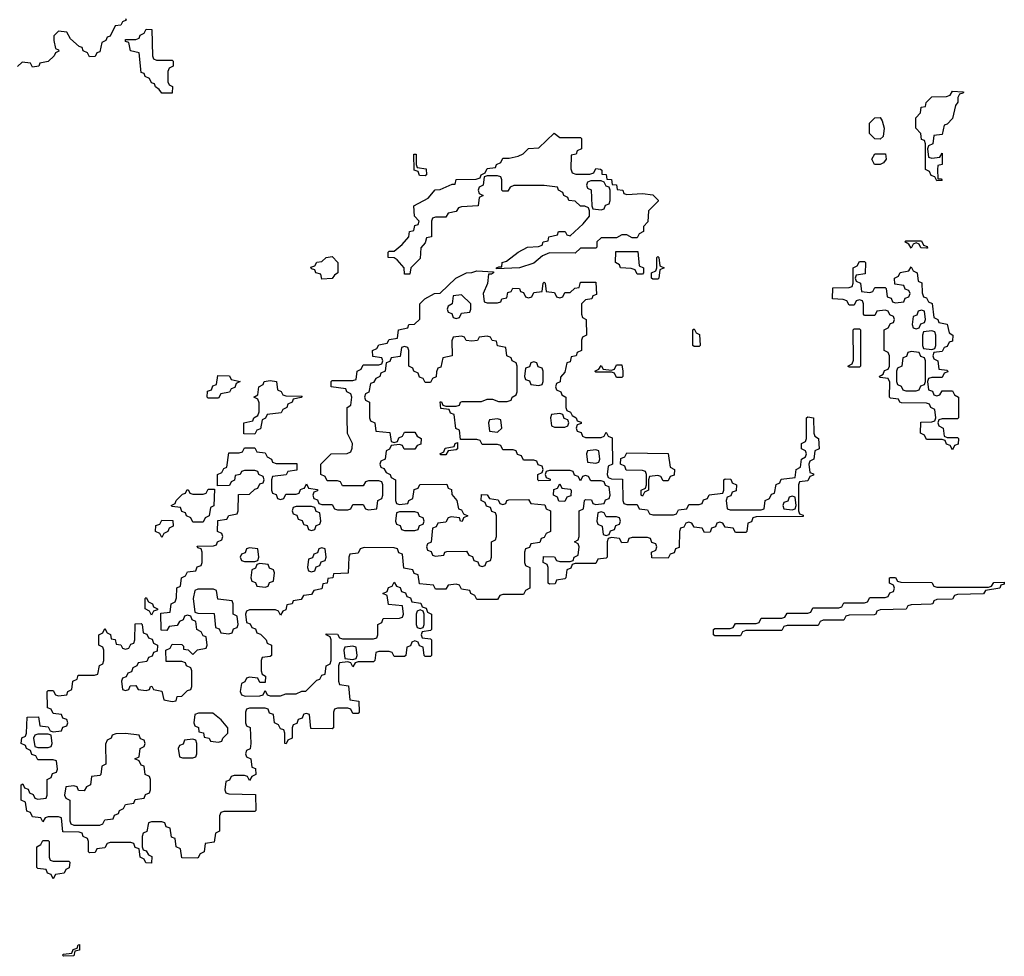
# Model space of a CAD drawing. Header units: inches. Extents: x 2710028 to 2964570, y 496606 to 722708.
# Tile 135 of 228: x 2848900 to 2852711, y 670286 to 673910. Entities that reach past the tile are written whole.
import ezdxf

# ---------------------------------------------------------------- set-up
doc = ezdxf.new("R2010")
doc.units = ezdxf.units.IN
doc.header["$MEASUREMENT"] = 0
doc.layers.add('C8647', color=7, linetype='Continuous')
doc.layers.add('C8657', color=7, linetype='Continuous')

msp = doc.modelspace()

# ---------------------------------------------------------------- linework, layer by layer
at = {"layer": 'C8647', "color": 6}
for points in [[(2849310, 673914), (2849311.6, 673908.4), (2849298, 673902), (2849291.6, 673888.4), (2849270, 673886), (2849250, 673846), (2849238, 673842), (2849234, 673830), (2849218, 673822), (2849210, 673786), (2849198, 673782), (2849192.7, 673767.3), (2849170, 673766), (2849162, 673782), (2849146, 673790), (2849142, 673802), (2849130, 673806), (2849096.4, 673836.4), (2849082, 673862), (2849050, 673866), (2849032.7, 673847.3), (2849032, 673830), (2849038, 673798), (2849050, 673794), (2849051.3, 673788.7), (2849038, 673782), (2849034, 673770), (2849010, 673748), (2848978, 673742), (2848974, 673730), (2848950, 673726), (2848942, 673742), (2848910, 673746), (2848891.1, 673728.9)], [(2850000, 671222.7), (2849998, 671222), (2849992.7, 671207.3), (2849978, 671202), (2849972.7, 671187.3), (2849958, 671182), (2849954, 671170), (2849954, 671130), (2849938, 671122), (2849931.6, 671108.4), (2849926, 671110), (2849926, 671150), (2849922, 671162), (2849910, 671166), (2849902, 671182), (2849886, 671190), (2849882, 671222), (2849867.3, 671227.3), (2849862, 671242), (2849850, 671246), (2849790, 671246), (2849778, 671242), (2849774, 671230), (2849774, 671190), (2849778, 671178), (2849791.6, 671171.6), (2849794, 671110), (2849791.6, 671088.4), (2849778, 671082), (2849774, 671070), (2849778, 671058), (2849794, 671050), (2849798, 671018), (2849812.7, 671012.7), (2849814, 670990), (2849798, 670982), (2849790, 670966), (2849782, 670982), (2849770, 670986), (2849730, 670986), (2849718, 670982), (2849712.7, 670967.3), (2849698, 670962), (2849694, 670930), (2849698, 670918), (2849710, 670914), (2849812.7, 670912.7), (2849814, 670850), (2849810, 670846), (2849690, 670846), (2849678, 670842), (2849674, 670830), (2849674, 670770), (2849658, 670762), (2849652.7, 670727.3), (2849618, 670722), (2849614, 670690), (2849598, 670682), (2849590, 670666), (2849527.3, 670667.3), (2849522, 670702), (2849506, 670710), (2849502, 670742), (2849487.3, 670747.3), (2849482, 670782), (2849467.3, 670787.3), (2849462, 670802), (2849450, 670806), (2849410, 670806), (2849398, 670802), (2849391.6, 670768.4), (2849378, 670762), (2849374, 670750), (2849374, 670710), (2849378, 670698), (2849390, 670694), (2849398, 670678), (2849411.6, 670671.6), (2849410, 670646), (2849388, 670648), (2849382, 670662), (2849366, 670670), (2849362, 670702), (2849347.3, 670707.3), (2849342, 670722), (2849330, 670726), (2849250, 670726), (2849238, 670722), (2849230, 670706), (2849198, 670702), (2849192.7, 670687.3), (2849170, 670686), (2849166, 670690), (2849166, 670730), (2849162, 670742), (2849146, 670750), (2849142, 670762), (2849130, 670766), (2849067.3, 670767.3), (2849062, 670822), (2849050, 670826), (2849010, 670826), (2848998, 670822), (2848990, 670806), (2848982, 670822), (2848950, 670826), (2848942, 670842), (2848927.3, 670847.3), (2848922, 670882), (2848906, 670890), (2848906, 670950), (2848912.7, 670952.7), (2848918, 670938), (2848932.7, 670932.7), (2848938, 670918), (2848952.7, 670912.7), (2848958, 670898), (2848970, 670894), (2849002, 670898), (2849006, 670910), (2849006, 670970), (2849022, 670978), (2849027.3, 670992.7), (2849042, 670998), (2849046, 671010), (2849042, 671042), (2849030, 671046), (2848970, 671046), (2848962, 671062), (2848947.3, 671067.3), (2848942, 671082), (2848926, 671090), (2848922, 671102), (2848906, 671110), (2848908.4, 671131.6), (2848922, 671138), (2848926, 671150), (2848928.4, 671211.6), (2848972.7, 671212.7), (2848978, 671178), (2849010, 671174), (2849018, 671158), (2849030, 671154), (2849062, 671158), (2849067.3, 671172.7), (2849082, 671178), (2849086, 671190), (2849082, 671202), (2849067.3, 671207.3), (2849062, 671222), (2849030, 671226), (2849022, 671242), (2849007.3, 671247.3), (2849006, 671310), (2849010, 671314), (2849030, 671314), (2849038, 671298), (2849050, 671294), (2849082, 671298), (2849086, 671310), (2849102, 671318), (2849106, 671350), (2849122, 671358), (2849126, 671374), (2849190, 671374), (2849202, 671378), (2849208.4, 671411.6), (2849222, 671418), (2849226, 671430), (2849226, 671470), (2849222, 671482), (2849206, 671490), (2849206, 671530), (2849222, 671538), (2849230, 671554), (2849238, 671538), (2849251.6, 671531.6), (2849254, 671514), (2849270, 671512), (2849274, 671494), (2849291.6, 671491.6), (2849298, 671478), (2849310, 671474), (2849322, 671478), (2849330, 671494), (2849342, 671498), (2849346, 671510), (2849347.3, 671572.7), (2849370, 671574), (2849374, 671570), (2849378, 671538), (2849392.7, 671532.7), (2849398, 671518), (2849412.7, 671512.7), (2849418, 671498), (2849434, 671490), (2849432.7, 671467.3), (2849418, 671462), (2849412.7, 671447.3), (2849398, 671442), (2849392.7, 671427.3), (2849358, 671422), (2849354, 671410), (2849338, 671402), (2849332.7, 671387.3), (2849318, 671382), (2849312.7, 671367.3), (2849298, 671362), (2849294, 671350), (2849298, 671318), (2849310, 671314), (2849322, 671318), (2849327.3, 671332.7), (2849350, 671334), (2849358, 671318), (2849390, 671314), (2849402, 671318), (2849406, 671330), (2849411.1, 671331.1), (2849418, 671318), (2849450, 671312), (2849458, 671278), (2849490, 671272), (2849506, 671274), (2849509.1, 671290.9), (2849528, 671292), (2849550, 671314), (2849562, 671318), (2849566, 671330), (2849566, 671390), (2849562, 671402), (2849546, 671410), (2849542, 671422), (2849527.3, 671427.3), (2849467.3, 671427.3), (2849466, 671470), (2849482, 671478), (2849490, 671494), (2849527.3, 671492.7), (2849534, 671486), (2849534, 671474), (2849551.6, 671471.6), (2849570, 671454), (2849588.4, 671471.6), (2849622, 671478), (2849626, 671490), (2849622, 671522), (2849610, 671526), (2849602, 671542), (2849586, 671550), (2849582, 671582), (2849567.3, 671587.3), (2849562, 671602), (2849550, 671606), (2849538, 671602), (2849532.7, 671587.3), (2849518, 671582), (2849510, 671566), (2849478, 671562), (2849470, 671546), (2849447.3, 671547.3), (2849446, 671614), (2849482, 671618), (2849486, 671650), (2849502, 671658), (2849507.3, 671672.7), (2849508, 671712), (2849522, 671718), (2849526, 671750), (2849542, 671758), (2849550, 671774), (2849582, 671778), (2849587.3, 671792.7), (2849602, 671798), (2849606, 671810), (2849606, 671850), (2849602, 671862), (2849590, 671866), (2849587.3, 671872.7), (2849650, 671874), (2849662, 671878), (2849666, 671890), (2849682, 671898), (2849686, 671910), (2849682, 671922), (2849666, 671930), (2849667.3, 671972.7), (2849702, 671978), (2849710, 671992), (2849742, 671998), (2849746, 672010), (2849747.3, 672072.7), (2849790, 672074), (2849810, 672094), (2849822, 672098), (2849830, 672114), (2849842, 672118), (2849846, 672130), (2849842, 672142), (2849826, 672150), (2849822, 672162), (2849810, 672166), (2849770, 672166), (2849758, 672162), (2849754, 672150), (2849734, 672146), (2849731.6, 672128.4), (2849718, 672122), (2849712.7, 672107.3), (2849666, 672106), (2849666, 672150), (2849682, 672158), (2849690, 672174), (2849702, 672178), (2849710, 672234), (2849750, 672234), (2849762, 672238), (2849770, 672254), (2849810, 672254), (2849818, 672238), (2849850, 672234), (2849858, 672218), (2849874, 672210), (2849878, 672198), (2849892.7, 672192.7), (2849972.7, 672192.7), (2849972.7, 672167.3), (2849938, 672162), (2849931.6, 672148.4), (2849878, 672142), (2849874, 672130), (2849874, 672090), (2849878, 672078), (2849892.7, 672072.7), (2849898, 672058), (2849910, 672054), (2849922, 672058), (2849930, 672074), (2849970, 672074), (2849982, 672078), (2849987.3, 672092.7), (2850000, 672097.3)], [(2850000, 672026), (2849970, 672026), (2849958, 672022), (2849954, 672010), (2849958, 671998), (2849972.7, 671992.7), (2849978, 671978), (2849992.7, 671972.7), (2849998, 671958), (2850000, 671957.3)], [(2850000, 671682.3), (2849998, 671682), (2849990, 671666), (2849958, 671662), (2849954, 671650), (2849934, 671646), (2849930, 671626), (2849918, 671622), (2849910, 671606), (2849902, 671622), (2849890, 671626), (2849790, 671626), (2849778, 671622), (2849774, 671610), (2849778, 671578), (2849792.7, 671572.7), (2849798, 671558), (2849812.7, 671552.7), (2849818, 671538), (2849832.7, 671532.7), (2849854, 671510), (2849858, 671498), (2849874, 671490), (2849874, 671450), (2849870, 671446), (2849838, 671442), (2849834, 671430), (2849834, 671390), (2849838, 671378), (2849852, 671370), (2849850, 671346), (2849830, 671346), (2849822, 671362), (2849790, 671366), (2849778, 671362), (2849772, 671348), (2849758, 671342), (2849754, 671310), (2849758, 671298), (2849772.7, 671292.7), (2849830, 671294), (2849842, 671298), (2849850, 671314), (2849858, 671298), (2849870, 671294), (2849910, 671294), (2849930, 671302), (2849970, 671302), (2849992, 671312), (2850000, 671312)]]:
    msp.add_lwpolyline(points, dxfattribs=at)
for points in [[(2849430, 673754), (2849490, 673754), (2849494, 673750), (2849494, 673730), (2849478, 673722), (2849474, 673710), (2849474, 673670), (2849478, 673658), (2849492, 673652), (2849490, 673626), (2849450, 673626), (2849440.4, 673640.4), (2849426, 673650), (2849422, 673662), (2849410, 673666), (2849402, 673682), (2849386, 673690), (2849382, 673702), (2849370, 673706), (2849362, 673782), (2849328.9, 673788.9), (2849322, 673822), (2849310, 673826), (2849310, 673834), (2849350, 673834), (2849362, 673838), (2849366, 673850), (2849382, 673858), (2849390, 673874), (2849412, 673872), (2849414, 673770), (2849418, 673758)], [(2849630, 672446), (2849626, 672450), (2849627.3, 672472.7), (2849642, 672478), (2849647.3, 672492.7), (2849662, 672498), (2849667.3, 672532.7), (2849711.6, 672531.6), (2849718, 672518), (2849754, 672510), (2849738, 672502), (2849732.7, 672487.3), (2849718, 672482), (2849711.6, 672468.4), (2849678, 672462), (2849670, 672446)], [(2849810, 672306), (2849768, 672308), (2849768, 672350), (2849802, 672358), (2849806, 672370), (2849822, 672378), (2849827.3, 672392.7), (2849827.3, 672427.3), (2849822, 672442), (2849806, 672450), (2849822, 672458), (2849826, 672490), (2849842, 672498), (2849846, 672510), (2849870, 672514), (2849894, 672510), (2849898, 672478), (2849912, 672472), (2849918, 672458), (2849930, 672454), (2849992.7, 672452.7), (2849990, 672448), (2849958, 672442), (2849954, 672430), (2849938, 672422), (2849934, 672410), (2849918, 672402), (2849911.6, 672388.4), (2849858, 672382), (2849852, 672368), (2849838, 672362), (2849832.7, 672327.3), (2849818, 672322)], [(2849570, 671966), (2849562, 671982), (2849546, 671990), (2849542, 672002), (2849527.3, 672007.3), (2849522, 672022), (2849490, 672026), (2849486, 672030), (2849502, 672038), (2849506, 672050), (2849530, 672074), (2849542, 672078), (2849548.4, 672091.6), (2849554, 672090), (2849558, 672078), (2849570, 672074), (2849610, 672074), (2849622, 672078), (2849630, 672094), (2849654, 672094), (2849651.6, 672028.4), (2849638, 672022), (2849634, 671990), (2849618, 671982), (2849610, 671966)], [(2849450, 671906), (2849442, 671922), (2849426, 671930), (2849427.3, 671952.7), (2849442, 671958), (2849450, 671974), (2849492.7, 671972.7), (2849494, 671950), (2849478, 671942), (2849474, 671930), (2849458, 671922)], [(2849790, 671866), (2849778, 671862), (2849772.7, 671847.3), (2849758, 671842), (2849754, 671830), (2849758, 671818), (2849770, 671814), (2849810, 671814), (2849822, 671818), (2849826, 671830), (2849822, 671862)], [(2849830, 671806), (2849818, 671802), (2849812.7, 671787.3), (2849798, 671782), (2849794, 671750), (2849798, 671738), (2849812.7, 671732.7), (2849818, 671718), (2849850, 671714), (2849862, 671718), (2849867.3, 671732.7), (2849882, 671738), (2849886, 671770), (2849882, 671782), (2849867.3, 671787.3), (2849862, 671802)], [(2849650, 671706), (2849590, 671706), (2849578, 671702), (2849572, 671670), (2849578, 671618), (2849590, 671614), (2849652.7, 671612.7), (2849658, 671558), (2849672.7, 671552.7), (2849678, 671538), (2849710, 671534), (2849722, 671538), (2849727.3, 671552.7), (2849742, 671558), (2849746, 671570), (2849742, 671602), (2849726, 671610), (2849726, 671650), (2849722, 671662), (2849667.3, 671667.3), (2849662, 671702)], [(2849410, 671606), (2849402, 671622), (2849386, 671630), (2849386, 671670), (2849390, 671674), (2849398, 671658), (2849414, 671650), (2849418, 671638), (2849434, 671630), (2849434, 671626), (2849418, 671622)], [(2849647.3, 671227.3), (2849592.7, 671227.3), (2849578, 671222), (2849574, 671190), (2849578, 671178), (2849591.6, 671171.6), (2849594, 671154), (2849611.1, 671151.1), (2849614, 671134), (2849634, 671130), (2849638, 671118), (2849670, 671114), (2849682, 671118), (2849686, 671130), (2849706, 671150), (2849706, 671170), (2849680.4, 671200.4)], [(2849010, 671146), (2848970, 671146), (2848958, 671142), (2848954, 671130), (2848958, 671098), (2848970, 671094), (2849010, 671094), (2849022, 671098), (2849026, 671110), (2849022, 671142)], [(2849310, 671148), (2849272.7, 671147.3), (2849258, 671142), (2849254, 671130), (2849238, 671122), (2849232.7, 671107.3), (2849234, 671030), (2849218, 671022), (2849214, 670990), (2849210, 670986), (2849178, 670982), (2849174, 670950), (2849158, 670942), (2849150, 670926), (2849127.3, 670927.3), (2849122, 670942), (2849110, 670946), (2849078, 670942), (2849074, 670910), (2849078, 670898), (2849094, 670890), (2849094, 670810), (2849098, 670798), (2849110, 670794), (2849210, 670794), (2849222, 670798), (2849230, 670814), (2849262, 670818), (2849267.3, 670832.7), (2849282, 670838), (2849286, 670850), (2849302, 670858), (2849310, 670874), (2849342, 670878), (2849347.3, 670892.7), (2849382, 670898), (2849387.3, 670912.7), (2849402, 670918), (2849406, 670930), (2849406, 670970), (2849402, 670982), (2849386, 670990), (2849382, 671022), (2849370, 671026), (2849362, 671042), (2849346, 671050), (2849362, 671058), (2849366, 671090), (2849382, 671098), (2849386, 671110), (2849382, 671122), (2849367.3, 671127.3), (2849362, 671142)], [(2849570, 671126), (2849538, 671122), (2849532.7, 671107.3), (2849518, 671102), (2849514, 671090), (2849518, 671058), (2849530, 671054), (2849570, 671054), (2849582, 671058), (2849586, 671070), (2849586, 671110), (2849582, 671122)], [(2849030, 670654), (2849090, 670654), (2849094, 670650), (2849091.6, 670628.4), (2849078, 670622), (2849072, 670608), (2849038, 670602), (2849030, 670586), (2849022, 670602), (2849007.3, 670607.3), (2849002, 670622), (2848970, 670626), (2848966, 670630), (2848966, 670710), (2848982, 670718), (2848990, 670734), (2849010, 670734), (2849014, 670730), (2849014, 670670), (2849018, 670658)], [(2849070, 670286), (2849066, 670290), (2849070, 670294), (2849102, 670298), (2849107.3, 670312.7), (2849122, 670318), (2849126, 670330), (2849131.6, 670331.6), (2849132, 670310), (2849114, 670306), (2849110, 670288)]]:
    msp.add_lwpolyline(points, close=True, dxfattribs=at)
at = {"layer": 'C8657', "color": 6}
for points in [[(2852430, 673374), (2852462, 673378), (2852470, 673394), (2852470.6, 673350), (2852454, 673346), (2852452, 673330), (2852454, 673294), (2852466, 673294), (2852470, 673288), (2852450, 673286), (2852442, 673302), (2852427.3, 673307.3), (2852422, 673322), (2852406, 673330), (2852406, 673430), (2852402, 673442), (2852390, 673446), (2852388, 673470), (2852368, 673490), (2852368, 673530), (2852386, 673550), (2852388.9, 673571.1), (2852406, 673574), (2852408, 673590), (2852430, 673612), (2852487.3, 673612.7), (2852502, 673618), (2852510, 673634), (2852550.9, 673630.9), (2852554, 673630), (2852550, 673626), (2852538, 673622), (2852531.3, 673608.7), (2852531.3, 673591.3), (2852522, 673578), (2852510, 673528), (2852490, 673506), (2852478, 673502), (2852470, 673466), (2852438, 673462), (2852434, 673430), (2852418, 673422), (2852414, 673410), (2852418, 673378)], [(2852230, 673448), (2852210, 673448.7), (2852189.2, 673470), (2852189.5, 673510), (2852210, 673530.8), (2852231.1, 673531.1), (2852238.8, 673518.8), (2852246, 673490), (2852242, 673458)], [(2850990, 673454), (2851070, 673454), (2851074, 673450), (2851074, 673410), (2851058, 673402), (2851054, 673390), (2851034, 673386), (2851032.7, 673332.7), (2851038, 673318), (2851052.7, 673312.7), (2851107.3, 673312.7), (2851122, 673318), (2851130, 673334), (2851148, 673332), (2851152.7, 673327.3), (2851152.7, 673312.7), (2851170, 673311.3), (2851172.7, 673292.7), (2851190, 673291.3), (2851192.7, 673272.7), (2851210, 673271.3), (2851212.7, 673252.7), (2851234, 673250), (2851238, 673238), (2851250, 673234), (2851310, 673238), (2851350, 673232), (2851371.6, 673211.6), (2851371.6, 673208.4), (2851334, 673170), (2851331.6, 673128.4), (2851314, 673110), (2851314, 673090), (2851298, 673082), (2851290, 673066), (2851270, 673066), (2851250, 673078), (2851230, 673078), (2851210, 673066), (2851150, 673066), (2851134, 673050), (2851134, 673030), (2851130, 673026), (2851070, 673026), (2851050, 673006), (2850950, 673008), (2850923.6, 672996.4), (2850890, 672968), (2850834, 672950), (2850746, 672946), (2850746, 672950), (2850754, 672954), (2850766, 672954), (2850768, 672970), (2850784, 672976), (2850830, 673011), (2850866, 673030), (2850908, 673032), (2850922, 673038), (2850926, 673050), (2850946, 673054), (2850948, 673070), (2850982, 673078), (2850986, 673090), (2851011.1, 673091.1), (2851018, 673078), (2851030, 673074), (2851080.4, 673119.6), (2851106, 673150), (2851106, 673170), (2851102, 673182), (2851088, 673188), (2851070, 673188.7), (2851050, 673208), (2851026, 673210), (2851022, 673222), (2851006, 673230), (2851002, 673242), (2850986, 673250), (2850982, 673262), (2850930, 673268), (2850812, 673268), (2850798, 673262), (2850790, 673246), (2850770, 673246), (2850766, 673250), (2850766, 673290), (2850762, 673302), (2850750, 673306), (2850710, 673306), (2850698, 673302), (2850694, 673270), (2850678, 673262), (2850674, 673250), (2850678, 673238), (2850694, 673230), (2850678, 673222), (2850674, 673190), (2850610, 673186), (2850598, 673182), (2850590, 673168), (2850558, 673162), (2850550, 673146), (2850510, 673146), (2850498, 673142), (2850494, 673130), (2850494, 673070), (2850474, 673066), (2850470, 673046), (2850452.7, 673027.3), (2850450, 672986), (2850414, 672950), (2850410, 672926), (2850390, 672926), (2850388, 672950), (2850360.4, 672980.4), (2850350, 672988), (2850326, 672990), (2850326, 673010), (2850330, 673014), (2850350, 673014), (2850380.4, 673039.6), (2850406, 673070), (2850408.9, 673091.1), (2850426, 673094), (2850430, 673114), (2850442, 673118), (2850446, 673130), (2850428, 673150), (2850426, 673190), (2850480.4, 673219.6), (2850508.4, 673251.6), (2850527.3, 673252.7), (2850574, 673274), (2850586, 673274), (2850590, 673291.3), (2850667.3, 673292.7), (2850682, 673298), (2850686, 673310), (2850702, 673318), (2850710, 673334), (2850742, 673338), (2850746, 673350), (2850762, 673358), (2850770, 673374), (2850794, 673374), (2850830, 673382), (2850848.9, 673391.1), (2850870, 673412), (2850910, 673414), (2850968.9, 673471.1)], [(2850470, 673306), (2850447.3, 673307.3), (2850442, 673322), (2850427.3, 673327.3), (2850426, 673390), (2850434, 673390), (2850434, 673350), (2850438, 673338), (2850472.7, 673332.7), (2850474, 673310)], [(2852230, 673349.3), (2852208, 673350), (2852198, 673370), (2852210, 673391), (2852251.6, 673391.6), (2852254, 673370), (2852243.6, 673356.4)], [(2851150, 673286), (2851110, 673286), (2851098, 673282), (2851094, 673270), (2851098, 673258), (2851112, 673252), (2851114, 673190), (2851118, 673178), (2851150, 673174), (2851162, 673178), (2851167.3, 673192.7), (2851182, 673198), (2851186, 673210), (2851186, 673250), (2851182, 673262), (2851170, 673266), (2851162, 673282)], [(2852410, 673026), (2852387.3, 673027.3), (2852382, 673042), (2852370, 673046), (2852358, 673042), (2852350, 673026), (2852342, 673042), (2852326, 673050), (2852330, 673054), (2852390, 673054), (2852398, 673038), (2852412.7, 673032.7), (2852414, 673026)], [(2850070, 672906), (2850066, 672926), (2850046, 672930), (2850042, 672942), (2850030, 672946), (2850027.3, 672952.7), (2850042, 672958), (2850050, 672972), (2850070, 672974), (2850086, 672990), (2850110, 672994), (2850132, 672970), (2850132, 672930), (2850118, 672922), (2850110, 672908)], [(2851290, 672926), (2851282, 672942), (2851267.3, 672947.3), (2851226, 672950), (2851222, 672962), (2851206, 672970), (2851207.3, 673012.7), (2851292.7, 673012.7), (2851298, 672958), (2851314, 672950), (2851314, 672930), (2851310, 672926)], [(2851350, 672906), (2851346, 672910), (2851346, 672930), (2851362, 672938), (2851366, 672950), (2851366, 672990), (2851370, 672994), (2851374, 672990), (2851378, 672958), (2851394, 672950), (2851378, 672942), (2851374, 672910), (2851370, 672906)], [(2852190, 672854), (2852202, 672858), (2852210, 672874), (2852250, 672874), (2852254, 672870), (2852258, 672838), (2852272.7, 672832.7), (2852278, 672818), (2852290, 672814), (2852322, 672818), (2852327.3, 672832.7), (2852342, 672838), (2852346, 672850), (2852342, 672862), (2852327.3, 672867.3), (2852322, 672882), (2852287.3, 672887.3), (2852286, 672910), (2852302, 672918), (2852308.4, 672931.6), (2852342, 672938), (2852350, 672954), (2852358, 672938), (2852374, 672930), (2852378, 672898), (2852392, 672892), (2852392.7, 672852.7), (2852398, 672838), (2852410, 672834), (2852418, 672818), (2852431.6, 672811.6), (2852438, 672758), (2852454, 672750), (2852458, 672738), (2852490, 672732), (2852498, 672698), (2852512, 672690), (2852510, 672666), (2852498, 672662), (2852490, 672646), (2852478, 672642), (2852470, 672626), (2852438, 672622), (2852434, 672610), (2852438, 672598), (2852454, 672590), (2852458, 672558), (2852490, 672554), (2852492.7, 672547.3), (2852478, 672542), (2852470, 672526), (2852430, 672526), (2852418, 672522), (2852414, 672510), (2852418, 672478), (2852432.7, 672472.7), (2852438, 672458), (2852450, 672454), (2852462, 672458), (2852470, 672474), (2852510, 672474), (2852518, 672458), (2852534, 672450), (2852534, 672370), (2852530, 672366), (2852470, 672366), (2852458, 672362), (2852454, 672350), (2852458, 672338), (2852474, 672330), (2852478, 672298), (2852490, 672294), (2852530, 672294), (2852534, 672290), (2852532.7, 672267.3), (2852518, 672262), (2852510, 672246), (2852502, 672262), (2852487.3, 672267.3), (2852482, 672282), (2852470, 672286), (2852410, 672286), (2852402, 672302), (2852386, 672310), (2852387.3, 672352.7), (2852430, 672354), (2852442, 672358), (2852446, 672370), (2852442, 672402), (2852426, 672410), (2852422, 672422), (2852410, 672426), (2852312.7, 672427.3), (2852306, 672430), (2852302, 672442), (2852270, 672446), (2852266, 672450), (2852267.3, 672507.3), (2852262, 672522), (2852230, 672526), (2852226, 672530), (2852242, 672538), (2852247.3, 672552.7), (2852262, 672558), (2852266, 672570), (2852266, 672610), (2852262, 672622), (2852246, 672630), (2852246, 672710), (2852262, 672718), (2852270, 672734), (2852282, 672738), (2852286, 672750), (2852282, 672762), (2852268, 672768), (2852262, 672782), (2852250, 672786), (2852218, 672782), (2852210, 672766), (2852170, 672766), (2852166, 672770), (2852166, 672810), (2852162, 672822), (2852150, 672826), (2852138, 672822), (2852130, 672806), (2852110, 672806), (2852102, 672822), (2852087.3, 672827.3), (2852046, 672830), (2852047.3, 672872.7), (2852110, 672874), (2852122, 672878), (2852126, 672890), (2852126, 672950), (2852142, 672958), (2852150, 672974), (2852170, 672974), (2852174, 672970), (2852172.7, 672927.3), (2852138, 672922), (2852134, 672910), (2852138, 672898), (2852154, 672890), (2852158, 672858)], [(2850610, 672846), (2850578, 672842), (2850574, 672810), (2850558, 672802), (2850554, 672790), (2850558, 672778), (2850572.7, 672772.7), (2850578, 672758), (2850590, 672754), (2850602, 672758), (2850610, 672774), (2850642, 672778), (2850646, 672790), (2850646, 672810)], [(2852390, 672786), (2852378, 672782), (2852372.7, 672767.3), (2852358, 672762), (2852354, 672730), (2852358, 672718), (2852370, 672714), (2852382, 672718), (2852387.3, 672732.7), (2852402, 672738), (2852406, 672750), (2852402, 672782)], [(2851510, 672646), (2851506, 672650), (2851506, 672710), (2851510, 672714), (2851518, 672698), (2851531.6, 672691.6), (2851534, 672650), (2851530, 672646)], [(2852110, 672566), (2852106, 672570), (2852122, 672578), (2852127.3, 672592.7), (2852126, 672710), (2852130, 672714), (2852150, 672714), (2852154, 672710), (2852154, 672570), (2852150, 672566)], [(2852430, 672706), (2852398, 672702), (2852394, 672690), (2852394, 672650), (2852398, 672638), (2852430, 672634), (2852442, 672638), (2852446, 672650), (2852446, 672690), (2852442, 672702)], [(2852350, 672626), (2852338, 672622), (2852332.7, 672607.3), (2852318, 672602), (2852314, 672570), (2852298, 672562), (2852294, 672550), (2852294, 672510), (2852298, 672498), (2852312, 672492), (2852318, 672478), (2852330, 672474), (2852370, 672474), (2852382, 672478), (2852387.3, 672492.7), (2852402, 672498), (2852406, 672510), (2852406, 672590), (2852402, 672602), (2852387.3, 672607.3), (2852382, 672622)], [(2850890, 672586), (2850878, 672582), (2850872.7, 672567.3), (2850858, 672562), (2850854, 672530), (2850858, 672518), (2850872.7, 672512.7), (2850878, 672498), (2850910, 672494), (2850922, 672498), (2850926, 672510), (2850926, 672550), (2850922, 672562), (2850907.3, 672567.3), (2850902, 672582)], [(2851210, 672526), (2851202, 672542), (2851190, 672546), (2851130, 672546), (2851126, 672550), (2851142, 672558), (2851150, 672572), (2851158, 672558), (2851190, 672554), (2851202, 672558), (2851210, 672574), (2851230, 672574), (2851234, 672550), (2851234, 672530), (2851230, 672526)], [(2850990, 672386), (2850958, 672382), (2850954, 672370), (2850958, 672338), (2850970, 672334), (2851010, 672334), (2851022, 672338), (2851026, 672350), (2851022, 672362), (2851007.3, 672367.3), (2851002, 672382)], [(2850750, 672366), (2850718, 672362), (2850714, 672350), (2850718, 672318), (2850750, 672314), (2850766, 672330), (2850762, 672362)], [(2850530, 672226), (2850526, 672230), (2850542, 672238), (2850547.3, 672252.7), (2850582, 672258), (2850586, 672270), (2850594, 672274), (2850594, 672250), (2850590, 672246), (2850558, 672242), (2850550, 672226)], [(2851130, 672246), (2851098, 672242), (2851094, 672230), (2851098, 672198), (2851130, 672194), (2851142, 672198), (2851146, 672210), (2851142, 672242)], [(2851390, 672126), (2851382, 672142), (2851370, 672146), (2851338, 672142), (2851334, 672130), (2851334, 672090), (2851318, 672082), (2851310, 672066), (2851306, 672070), (2851306, 672090), (2851322, 672098), (2851326, 672110), (2851326, 672150), (2851322, 672162), (2851310, 672166), (2851247.3, 672167.3), (2851242, 672182), (2851226, 672190), (2851227.3, 672212.7), (2851242, 672218), (2851250, 672234), (2851410, 672232), (2851418, 672178), (2851434, 672170), (2851432.7, 672147.3), (2851418, 672142), (2851410, 672126)], [(2851010, 672046), (2850987.3, 672047.3), (2850982, 672062), (2850966, 672070), (2850967.3, 672092.7), (2850982, 672098), (2850990, 672114), (2850998, 672098), (2851030, 672094), (2851034, 672090), (2851032.7, 672067.3), (2851018, 672062)], [(2851890, 672066), (2851878, 672062), (2851872.7, 672047.3), (2851858, 672042), (2851854, 672030), (2851858, 672018), (2851890, 672014), (2851902, 672018), (2851906, 672030), (2851902, 672062)], [(2850430, 672006), (2850370, 672006), (2850358, 672002), (2850354, 671970), (2850358, 671958), (2850372.7, 671952.7), (2850378, 671938), (2850390, 671934), (2850430, 671934), (2850442, 671938), (2850447.3, 671952.7), (2850462, 671958), (2850466, 671970), (2850462, 671982), (2850447.3, 671987.3), (2850442, 672002)], [(2851150, 672006), (2851138, 672002), (2851134, 671970), (2851138, 671958), (2851154, 671950), (2851158, 671918), (2851170, 671914), (2851182, 671918), (2851187.3, 671932.7), (2851202, 671938), (2851207.3, 671952.7), (2851222, 671958), (2851226, 671970), (2851222, 671982), (2851210, 671986), (2851170, 671986), (2851162, 672002)], [(2850070, 671866), (2850058, 671862), (2850052.7, 671847.3), (2850038, 671842), (2850032.7, 671827.3), (2850018, 671822), (2850014, 671790), (2850018, 671778), (2850030, 671774), (2850042, 671778), (2850047.3, 671792.7), (2850062, 671798), (2850067.3, 671812.7), (2850082, 671818), (2850086, 671830), (2850082, 671862)], [(2852450, 671714), (2852650, 671714), (2852662, 671718), (2852670, 671732), (2852710, 671734), (2852711, 671731), (2852710, 671726), (2852698, 671722), (2852694, 671710), (2852638, 671702), (2852630, 671688.7), (2852530, 671686), (2852518, 671682), (2852510, 671668), (2852450, 671666), (2852438, 671662), (2852434, 671650), (2852428.4, 671648.4), (2852350, 671646), (2852338, 671642), (2852331.1, 671628.9), (2852230, 671626), (2852218, 671622), (2852214, 671610), (2852207.3, 671607.3), (2852110, 671606), (2852098, 671602), (2852090, 671586), (2852010, 671586), (2851998, 671582), (2851990, 671566), (2851870, 671566), (2851858, 671562), (2851850, 671546), (2851710, 671546), (2851698, 671542), (2851690, 671526), (2851590, 671526), (2851586, 671530), (2851586, 671550), (2851590, 671554), (2851650, 671554), (2851662, 671558), (2851670, 671574), (2851750, 671574), (2851762, 671578), (2851770, 671594), (2851850, 671594), (2851862, 671598), (2851870, 671614), (2851950, 671614), (2851962, 671618), (2851970, 671634), (2852070, 671634), (2852082, 671638), (2852090, 671654), (2852170, 671654), (2852182, 671658), (2852190, 671674), (2852250, 671674), (2852262, 671678), (2852267.3, 671692.7), (2852282, 671698), (2852286, 671710), (2852282, 671722), (2852266, 671730), (2852266, 671750), (2852270, 671752), (2852290, 671752), (2852298, 671738), (2852310, 671734), (2852430, 671732), (2852438, 671718)], [(2850450, 671626), (2850438, 671622), (2850434, 671610), (2850434, 671570), (2850438, 671558), (2850450, 671554), (2850462, 671558), (2850466, 671570), (2850466, 671610), (2850462, 671622)], [(2850190, 671486), (2850158, 671482), (2850154, 671470), (2850158, 671438), (2850190, 671434), (2850202, 671438), (2850206, 671450), (2850202, 671482)]]:
    msp.add_lwpolyline(points, close=True, dxfattribs=at)
for points in [[(2850000, 672097.3), (2850002, 672098), (2850010, 672114), (2850018, 672098), (2850052.7, 672092.7), (2850052.7, 672087.3), (2850038, 672082), (2850034, 672070), (2850038, 672058), (2850052.7, 672052.7), (2850058, 672038), (2850070, 672034), (2850110, 672034), (2850118, 672018), (2850130, 672014), (2850170, 672014), (2850182, 672018), (2850190, 672034), (2850230, 672034), (2850238, 672018), (2850250, 672014), (2850282, 672018), (2850286, 672050), (2850302, 672058), (2850306, 672070), (2850306, 672110), (2850302, 672122), (2850290, 672126), (2850250, 672126), (2850238, 672122), (2850230, 672106), (2850150, 672106), (2850142, 672122), (2850130, 672126), (2850090, 672126), (2850082, 672142), (2850066, 672150), (2850066, 672190), (2850106, 672230), (2850168, 672232), (2850182, 672238), (2850187.3, 672252.7), (2850188, 672270), (2850169.3, 672309.3), (2850168, 672370), (2850168, 672410), (2850182, 672418), (2850186, 672450), (2850182, 672462), (2850166, 672470), (2850162, 672482), (2850106, 672490), (2850106, 672510), (2850110, 672514), (2850190, 672514), (2850202, 672518), (2850206, 672550), (2850222, 672558), (2850230, 672574), (2850290, 672574), (2850302, 672578), (2850306, 672590), (2850302, 672602), (2850267.3, 672607.3), (2850266, 672630), (2850282, 672638), (2850290, 672652), (2850322, 672658), (2850330, 672672), (2850362, 672678), (2850366, 672710), (2850402, 672718), (2850406, 672730), (2850428, 672732), (2850448.4, 672751.6), (2850449.2, 672810), (2850468, 672830), (2850506, 672850), (2850528, 672852), (2850588, 672910), (2850630, 672931), (2850650, 672931.3), (2850670, 672938), (2850734, 672934), (2850734, 672930), (2850726, 672926), (2850714, 672926), (2850711.1, 672888.9), (2850694, 672850), (2850698, 672818), (2850710, 672814), (2850750, 672814), (2850762, 672818), (2850766, 672830), (2850786, 672834), (2850790, 672854), (2850802, 672858), (2850808.9, 672871.1), (2850834, 672870), (2850838, 672858), (2850850, 672854), (2850858, 672838), (2850870, 672834), (2850882, 672838), (2850890, 672854), (2850922, 672858), (2850926, 672890), (2850930, 672894), (2850934, 672890), (2850938, 672858), (2850970, 672854), (2850978, 672838), (2850990, 672834), (2851002, 672838), (2851010, 672854), (2851030, 672854), (2851048.4, 672871.6), (2851066, 672874), (2851070, 672894), (2851130, 672894), (2851132.7, 672847.3), (2851118, 672842), (2851114, 672830), (2851090, 672826), (2851074, 672810), (2851074, 672770), (2851078, 672758), (2851092, 672750), (2851094, 672690), (2851078, 672682), (2851074, 672670), (2851074, 672630), (2851058, 672622), (2851054, 672610), (2851034, 672606), (2851030, 672586), (2851018, 672582), (2851010, 672546), (2850992.7, 672527.3), (2850991.6, 672508.4), (2850978, 672502), (2850974, 672490), (2850978, 672478), (2850994, 672470), (2850998, 672458), (2851014, 672450), (2851014, 672410), (2851018, 672398), (2851032, 672392), (2851038, 672378), (2851054, 672370), (2851058, 672358), (2851072.7, 672352.7), (2851072.7, 672347.3), (2851058, 672342), (2851054, 672330), (2851058, 672318), (2851072.7, 672312.7), (2851078, 672298), (2851090, 672294), (2851150, 672294), (2851162, 672298), (2851170, 672314), (2851178, 672298), (2851192.7, 672292.7), (2851194, 672190), (2851178, 672182), (2851174, 672150), (2851178, 672138), (2851190, 672134), (2851232.7, 672132.7), (2851234, 672050), (2851238, 672038), (2851250, 672034), (2851290, 672034), (2851298, 672018), (2851330, 672014), (2851338, 671998), (2851350, 671994), (2851430, 671994), (2851442, 671998), (2851450, 672014), (2851482, 672018), (2851490, 672034), (2851530, 672034), (2851542, 672038), (2851547.3, 672052.7), (2851562, 672058), (2851568.4, 672071.6), (2851622, 672078), (2851626, 672090), (2851626, 672130), (2851630, 672134), (2851652.7, 672132.7), (2851658, 672118), (2851674, 672110), (2851672.7, 672087.3), (2851658, 672082), (2851652.7, 672067.3), (2851638, 672062), (2851634, 672050), (2851638, 672018), (2851650, 672014), (2851770, 672014), (2851782, 672018), (2851786, 672050), (2851802, 672058), (2851810, 672074), (2851822, 672078), (2851828.4, 672111.6), (2851842, 672118), (2851847.3, 672132.7), (2851902, 672138), (2851906, 672170), (2851922, 672178), (2851926, 672210), (2851942, 672218), (2851946, 672230), (2851942, 672242), (2851926, 672250), (2851926, 672270), (2851942, 672278), (2851946, 672290), (2851946, 672370), (2851950, 672374), (2851972, 672370), (2851974, 672310), (2851978, 672298), (2851992, 672290), (2851994, 672250), (2851978, 672242), (2851974, 672210), (2851958, 672202), (2851954, 672190), (2851958, 672158), (2851972.7, 672152.7), (2851972.7, 672147.3), (2851958, 672142), (2851950, 672126), (2851918, 672122), (2851914, 672110), (2851914, 672010), (2851918, 671998), (2851932.7, 671992.7), (2851932.7, 671987.3), (2851750, 671986), (2851738, 671982), (2851732.7, 671967.3), (2851718, 671962), (2851714, 671930), (2851710, 671926), (2851670, 671926), (2851662, 671942), (2851630, 671946), (2851622, 671962), (2851610, 671966), (2851598, 671962), (2851592.7, 671947.3), (2851578, 671942), (2851572.7, 671927.3), (2851550, 671926), (2851542, 671942), (2851510, 671946), (2851502, 671962), (2851490, 671966), (2851478, 671962), (2851470, 671946), (2851458, 671942), (2851454, 671930), (2851452.7, 671867.3), (2851438, 671862), (2851432.7, 671847.3), (2851418, 671842), (2851410, 671826), (2851347.3, 671827.3), (2851346, 671850), (2851362, 671858), (2851366, 671870), (2851362, 671882), (2851347.3, 671887.3), (2851342, 671902), (2851330, 671906), (2851270, 671906), (2851258, 671902), (2851252.7, 671887.3), (2851230, 671886), (2851222, 671902), (2851190, 671906), (2851178, 671902), (2851174, 671890), (2851174, 671830), (2851170, 671826), (2851138, 671822), (2851130, 671806), (2851050, 671806), (2851038, 671802), (2851032.7, 671787.3), (2851018, 671782), (2851014, 671750), (2851010, 671746), (2850978, 671742), (2850972.7, 671727.3), (2850950, 671726), (2850946, 671730), (2850946, 671790), (2850942, 671802), (2850926, 671810), (2850927.3, 671832.7), (2850970, 671832), (2850978, 671818), (2850990, 671814), (2851030, 671814), (2851042, 671818), (2851046, 671830), (2851062, 671838), (2851066, 671870), (2851062, 671882), (2851048, 671890), (2851062, 671898), (2851066, 671910), (2851066, 672010), (2851082, 672018), (2851086, 672050), (2851090, 672054), (2851112.7, 672052.7), (2851118, 672038), (2851130, 672034), (2851162, 672038), (2851167.3, 672052.7), (2851182, 672058), (2851186, 672070), (2851182, 672102), (2851167.3, 672107.3), (2851162, 672122), (2851150, 672126), (2851110, 672126), (2851102, 672142), (2851090, 672146), (2851078, 672142), (2851070, 672126), (2851062, 672142), (2851047.3, 672147.3), (2851042, 672162), (2851030, 672166), (2850950, 672166), (2850938, 672162), (2850934, 672150), (2850938, 672138), (2850952.7, 672132.7), (2850952.7, 672127.3), (2850910, 672126), (2850906, 672130), (2850906, 672150), (2850922, 672158), (2850926, 672170), (2850922, 672182), (2850907.3, 672187.3), (2850902, 672202), (2850890, 672206), (2850850, 672206), (2850842, 672222), (2850827.3, 672227.3), (2850822, 672242), (2850810, 672246), (2850770, 672246), (2850762, 672262), (2850750, 672266), (2850690, 672266), (2850682, 672282), (2850670, 672286), (2850606, 672286), (2850602, 672322), (2850588.4, 672328.4), (2850582, 672382), (2850568, 672388), (2850562, 672402), (2850530, 672406), (2850528, 672432), (2850532, 672432), (2850538, 672418), (2850550, 672414), (2850590, 672414), (2850602, 672418), (2850606, 672430), (2850612.7, 672432.7), (2850687.3, 672432.7), (2850710, 672442), (2850730, 672442), (2850752.7, 672432.7), (2850787.3, 672432.7), (2850802, 672438), (2850806, 672450), (2850822, 672458), (2850826, 672470), (2850826, 672570), (2850822, 672582), (2850806, 672590), (2850802, 672602), (2850786, 672610), (2850782, 672642), (2850750, 672648), (2850746, 672666), (2850728.4, 672668.4), (2850722, 672682), (2850710, 672686), (2850678, 672682), (2850671.6, 672668.4), (2850650, 672666), (2850628.4, 672668.4), (2850622, 672682), (2850610, 672686), (2850578, 672682), (2850572.7, 672667.3), (2850574, 672610), (2850538, 672602), (2850530, 672566), (2850518, 672562), (2850512.7, 672547.3), (2850511.6, 672528.4), (2850498, 672522), (2850490, 672506), (2850470, 672506), (2850462, 672522), (2850447.3, 672527.3), (2850442, 672542), (2850426, 672550), (2850422, 672562), (2850406, 672570), (2850406, 672630), (2850402, 672642), (2850390, 672646), (2850378, 672642), (2850372.7, 672607.3), (2850338, 672602), (2850332.7, 672587.3), (2850318, 672582), (2850314, 672550), (2850298, 672542), (2850294, 672530), (2850278, 672522), (2850270, 672506), (2850258, 672502), (2850251.6, 672468.4), (2850238, 672462), (2850234, 672450), (2850238, 672438), (2850254, 672430), (2850254, 672370), (2850258, 672358), (2850274, 672350), (2850278, 672318), (2850332.7, 672312.7), (2850338, 672278), (2850350, 672274), (2850362, 672278), (2850367.3, 672292.7), (2850382, 672298), (2850390, 672314), (2850430, 672314), (2850438, 672298), (2850454, 672290), (2850452.7, 672267.3), (2850438, 672262), (2850430, 672248), (2850388.4, 672248.4), (2850382, 672262), (2850370, 672266), (2850338, 672262), (2850332, 672248), (2850318, 672242), (2850314, 672210), (2850298, 672202), (2850294, 672190), (2850298, 672178), (2850310, 672174), (2850318, 672158), (2850334, 672150), (2850338, 672138), (2850354, 672130), (2850354, 672050), (2850358, 672038), (2850370, 672034), (2850402, 672038), (2850406, 672050), (2850422, 672058), (2850427.3, 672092.7), (2850442, 672098), (2850448.4, 672111.6), (2850552.7, 672112.7), (2850558, 672098), (2850571.6, 672091.6), (2850572.7, 672072.7), (2850592, 672050), (2850598, 672018), (2850610, 672014), (2850618, 671998), (2850634, 671990), (2850618, 671982), (2850612, 671968), (2850606, 671970), (2850602, 671982), (2850570, 671986), (2850558, 671982), (2850550, 671966), (2850518, 671962), (2850512, 671948), (2850498, 671942), (2850492, 671888), (2850478, 671882), (2850474, 671870), (2850478, 671858), (2850492.7, 671852.7), (2850498, 671838), (2850510, 671834), (2850542, 671838), (2850546, 671850), (2850552.7, 671852.7), (2850630, 671854), (2850638, 671838), (2850652.7, 671832.7), (2850658, 671818), (2850672.7, 671812.7), (2850678, 671798), (2850690, 671794), (2850702, 671798), (2850707.3, 671812.7), (2850722, 671818), (2850726, 671830), (2850726, 671890), (2850742, 671898), (2850746, 671910), (2850746, 671990), (2850742, 672002), (2850727.3, 672007.3), (2850722, 672022), (2850707.3, 672027.3), (2850702, 672042), (2850686, 672050), (2850687.3, 672072.7), (2850710, 672072), (2850718, 672058), (2850751.6, 672051.6), (2850758, 672038), (2850770, 672034), (2850782, 672038), (2850786, 672050), (2850792.7, 672052.7), (2850870, 672054), (2850878, 672038), (2850932.7, 672032.7), (2850938, 672018), (2850954, 672010), (2850954, 671930), (2850938, 671922), (2850930, 671906), (2850918, 671902), (2850912.7, 671887.3), (2850878, 671882), (2850872.7, 671867.3), (2850858, 671862), (2850854, 671850), (2850854, 671810), (2850858, 671798), (2850874, 671790), (2850874, 671710), (2850858, 671702), (2850850, 671686), (2850770, 671686), (2850758, 671682), (2850750, 671666), (2850670, 671666), (2850662, 671682), (2850646, 671690), (2850642, 671702), (2850610, 671706), (2850602, 671722), (2850590, 671726), (2850558, 671722), (2850550, 671706), (2850510, 671706), (2850502, 671722), (2850447.3, 671727.3), (2850442, 671762), (2850427.3, 671767.3), (2850422, 671782), (2850387.3, 671787.3), (2850382, 671842), (2850367.3, 671847.3), (2850362, 671862), (2850350, 671866), (2850232.7, 671867.3), (2850218, 671862), (2850210, 671846), (2850178, 671842), (2850174, 671830), (2850172, 671768), (2850114, 671766), (2850112, 671750), (2850092.7, 671747.3), (2850090.7, 671729.3), (2850072.7, 671727.3), (2850070, 671708), (2850038, 671702), (2850030, 671686), (2850000, 671682.3)], [(2850000, 671957.3), (2850012.7, 671952.7), (2850018, 671938), (2850030, 671934), (2850042, 671938), (2850047.3, 671952.7), (2850062, 671958), (2850066, 671970), (2850062, 672002), (2850047.3, 672007.3), (2850042, 672022), (2850030, 672026), (2850000, 672026)], [(2850000, 671312), (2850008, 671312), (2850050, 671354), (2850062, 671358), (2850070, 671374), (2850082, 671378), (2850086, 671410), (2850102, 671418), (2850106, 671430), (2850106, 671510), (2850102, 671522), (2850086, 671530), (2850086, 671534), (2850130, 671532), (2850138, 671518), (2850150, 671514), (2850270, 671514), (2850282, 671518), (2850286, 671530), (2850286, 671570), (2850302, 671578), (2850307.3, 671592.7), (2850370, 671594), (2850382, 671598), (2850386, 671610), (2850382, 671642), (2850327.3, 671647.3), (2850322, 671682), (2850306, 671690), (2850322, 671698), (2850327.3, 671712.7), (2850342, 671718), (2850350, 671734), (2850358, 671718), (2850372.7, 671712.7), (2850378, 671698), (2850392.7, 671692.7), (2850398, 671678), (2850412.7, 671672.7), (2850418, 671658), (2850452.7, 671652.7), (2850458, 671638), (2850472.7, 671632.7), (2850478, 671618), (2850494, 671610), (2850494, 671550), (2850490, 671546), (2850458, 671542), (2850454, 671530), (2850458, 671518), (2850490, 671514), (2850494, 671510), (2850494, 671450), (2850490, 671446), (2850470, 671446), (2850466, 671450), (2850462, 671482), (2850447.3, 671487.3), (2850442, 671502), (2850430, 671506), (2850418, 671502), (2850412.7, 671487.3), (2850398, 671482), (2850394, 671450), (2850390, 671446), (2850350, 671446), (2850342, 671462), (2850330, 671466), (2850290, 671466), (2850278, 671462), (2850274, 671430), (2850270, 671426), (2850210, 671426), (2850198, 671422), (2850190, 671406), (2850182, 671422), (2850170, 671426), (2850138, 671422), (2850134, 671410), (2850134, 671350), (2850138, 671338), (2850172.7, 671332.7), (2850178, 671278), (2850212.7, 671272.7), (2850214, 671230), (2850210, 671226), (2850190, 671226), (2850182, 671242), (2850170, 671246), (2850130, 671246), (2850118, 671242), (2850114, 671230), (2850114, 671170), (2850110, 671166), (2850027.3, 671167.3), (2850022, 671222), (2850010, 671226), (2850000, 671222.7)]]:
    msp.add_lwpolyline(points, dxfattribs=at)

doc.saveas('drawing.dxf')
